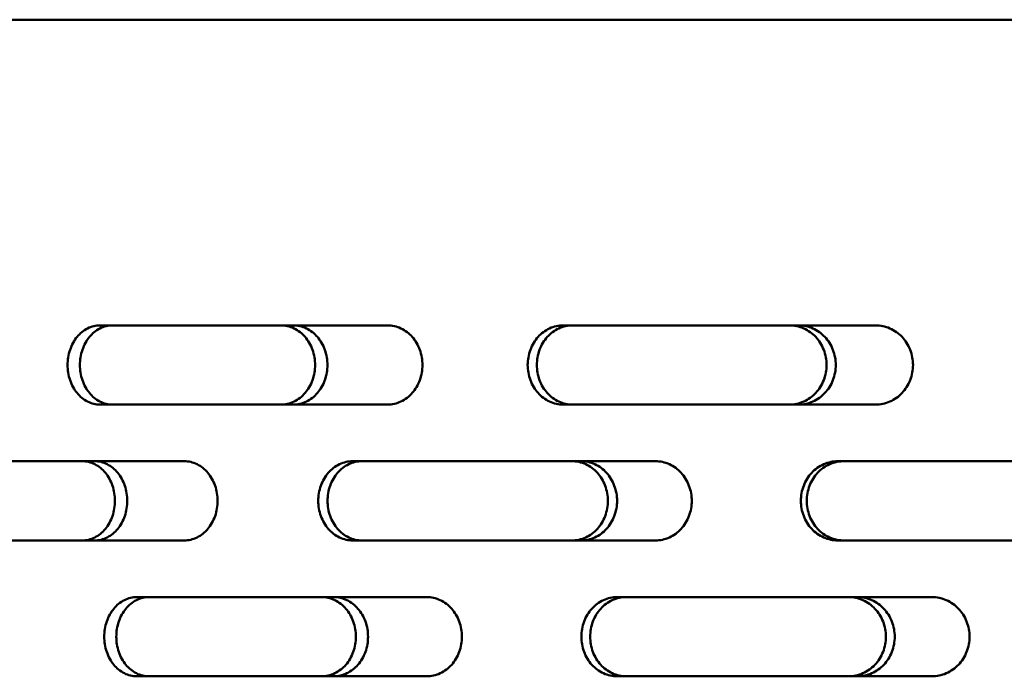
# Model space of a CAD drawing. Header units: millimetres. Extents: x -1106 to 8832, y -1538 to 1985.
# Tile 13 of 42: x 4983 to 5070, y 797 to 855. Entities that reach past the tile are written whole.
import ezdxf

# ---------------------------------------------------------------- set-up
doc = ezdxf.new("R2010")
doc.units = ezdxf.units.MM
doc.layers.add('Видимый контур (ГОСТ)', color=7, linetype='Continuous', lineweight=50)

msp = doc.modelspace()

# ---------------------------------------------------------------- linework, layer by layer
at = {"layer": 'Видимый контур (ГОСТ)'}
for p, q in [((5466.39, 855.137), (4861.39, 855.137)), ((5015.787, 828.137), (4990.386, 828.137)), ((5058.872, 828.137), (5031.286, 828.137)), ((4990.386, 821.137), (5015.787, 821.137)), ((5031.286, 821.137), (5058.872, 821.137)), ((4997.836, 816.137), (4973.572, 816.137)), ((5039.435, 816.137), (5012.698, 816.137)), ((5084.098, 816.137), (5055.546, 816.137)), ((4973.572, 809.137), (4997.836, 809.137)), ((5012.698, 809.137), (5039.435, 809.137)), ((5055.546, 809.137), (5084.098, 809.137)), ((5019.252, 804.137), (4993.644, 804.137)), ((5063.839, 804.137), (5036.051, 804.137)), ((4993.644, 797.137), (5019.252, 797.137)), ((5036.051, 797.137), (5063.839, 797.137))]:
    msp.add_line(p, q, dxfattribs=at)
for points, knots in [([(4990.386, 821.137), (4990.026, 821.137), (4989.642, 821.225), (4988.937, 821.582), (4988.616, 821.851), (4988.11, 822.473), (4987.89, 822.867), (4987.6, 823.729), (4987.528, 824.197), (4987.528, 825.076), (4987.6, 825.545), (4987.89, 826.408), (4988.11, 826.801), (4988.616, 827.423), (4988.937, 827.692), (4989.642, 828.049), (4990.026, 828.137), (4990.386, 828.137)], [0.527482, 0.527482, 0.527482, 0.527482, 0.659428, 0.659428, 0.791375, 0.791375, 0.923215, 0.923215, 1.055054, 1.055054, 1.186922, 1.186922, 1.318789, 1.318789, 1.450708, 1.450708, 1.582627, 1.582627, 1.582627, 1.582627]), ([(4991.476, 828.137), (4991.116, 828.137), (4990.732, 828.049), (4990.027, 827.692), (4989.706, 827.422), (4989.2, 826.801), (4988.981, 826.407), (4988.69, 825.545), (4988.619, 825.076), (4988.619, 824.197), (4988.69, 823.729), (4988.981, 822.867), (4989.2, 822.473), (4989.706, 821.851), (4990.027, 821.582), (4990.732, 821.225), (4991.116, 821.137), (4991.476, 821.137)], [0.527483, 0.527483, 0.527483, 0.527483, 0.659431, 0.659431, 0.79138, 0.79138, 0.923219, 0.923219, 1.055059, 1.055059, 1.186898, 1.186898, 1.318737, 1.318737, 1.450686, 1.450686, 1.582634, 1.582634, 1.582634, 1.582634]), ([(5006.376, 821.137), (5006.752, 821.137), (5007.153, 821.225), (5007.891, 821.582), (5008.229, 821.851), (5008.762, 822.473), (5008.994, 822.866), (5009.301, 823.729), (5009.377, 824.197), (5009.377, 824.637), (5009.377, 825.076), (5009.301, 825.545), (5008.994, 826.408), (5008.762, 826.801), (5008.229, 827.423), (5007.891, 827.692), (5007.153, 828.049), (5006.752, 828.137), (5006.376, 828.137)], [1.582379, 1.582379, 1.582379, 1.582379, 1.714293, 1.714293, 1.846207, 1.846207, 1.978047, 1.978047, 2.109888, 2.109888, 2.109888, 2.241748, 2.241748, 2.373608, 2.373608, 2.505502, 2.505502, 2.637397, 2.637397, 2.637397, 2.637397]), ([(5007.466, 828.137), (5007.841, 828.137), (5008.242, 828.049), (5008.981, 827.692), (5009.319, 827.422), (5009.853, 826.801), (5010.084, 826.407), (5010.391, 825.545), (5010.467, 825.076), (5010.467, 824.637), (5010.467, 824.197), (5010.391, 823.729), (5010.084, 822.866), (5009.853, 822.473), (5009.319, 821.851), (5008.981, 821.582), (5008.242, 821.225), (5007.841, 821.137), (5007.466, 821.137)], [1.582383, 1.582383, 1.582383, 1.582383, 1.714298, 1.714298, 1.846213, 1.846213, 1.978053, 1.978053, 2.109894, 2.109894, 2.109894, 2.241734, 2.241734, 2.373575, 2.373575, 2.50549, 2.50549, 2.637404, 2.637404, 2.637404, 2.637404]), ([(5015.787, 828.137), (5016.171, 828.137), (5016.581, 828.049), (5017.336, 827.692), (5017.682, 827.423), (5018.227, 826.801), (5018.464, 826.408), (5018.779, 825.546), (5018.856, 825.077), (5018.856, 824.637), (5018.856, 824.197), (5018.779, 823.729), (5018.465, 822.867), (5018.228, 822.474), (5017.683, 821.852), (5017.337, 821.582), (5016.581, 821.225), (5016.171, 821.137), (5015.787, 821.137)], [1.583655, 1.583655, 1.583655, 1.583655, 1.715739, 1.715739, 1.847822, 1.847822, 1.979737, 1.979737, 2.111653, 2.111653, 2.111653, 2.243484, 2.243484, 2.375315, 2.375315, 2.507483, 2.507483, 2.639651, 2.639651, 2.639651, 2.639651]), ([(5031.286, 821.137), (5030.891, 821.137), (5030.469, 821.225), (5029.695, 821.582), (5029.342, 821.851), (5028.786, 822.473), (5028.545, 822.867), (5028.225, 823.729), (5028.146, 824.197), (5028.146, 825.076), (5028.225, 825.545), (5028.545, 826.408), (5028.786, 826.801), (5029.343, 827.423), (5029.696, 827.692), (5030.47, 828.049), (5030.891, 828.137), (5031.286, 828.137)], [0.527482, 0.527482, 0.527482, 0.527482, 0.659428, 0.659428, 0.791375, 0.791375, 0.923215, 0.923215, 1.055054, 1.055054, 1.186922, 1.186922, 1.318789, 1.318789, 1.450708, 1.450708, 1.582627, 1.582627, 1.582627, 1.582627]), ([(5032.1, 828.137), (5031.705, 828.137), (5031.283, 828.049), (5030.509, 827.692), (5030.157, 827.422), (5029.6, 826.801), (5029.359, 826.407), (5029.039, 825.545), (5028.961, 825.076), (5028.961, 824.197), (5029.039, 823.729), (5029.359, 822.867), (5029.6, 822.473), (5030.157, 821.851), (5030.509, 821.582), (5031.283, 821.225), (5031.705, 821.137), (5032.1, 821.137)], [0.527483, 0.527483, 0.527483, 0.527483, 0.659431, 0.659431, 0.79138, 0.79138, 0.923219, 0.923219, 1.055059, 1.055059, 1.186898, 1.186898, 1.318737, 1.318737, 1.450686, 1.450686, 1.582634, 1.582634, 1.582634, 1.582634]), ([(5051.272, 821.137), (5051.68, 821.137), (5052.116, 821.225), (5052.919, 821.582), (5053.285, 821.852), (5053.865, 822.473), (5054.116, 822.867), (5054.449, 823.729), (5054.531, 824.197), (5054.531, 824.637), (5054.531, 825.076), (5054.449, 825.545), (5054.116, 826.408), (5053.864, 826.801), (5053.285, 827.423), (5052.918, 827.692), (5052.116, 828.049), (5051.68, 828.137), (5051.272, 828.137)], [1.582604, 1.582604, 1.582604, 1.582604, 1.714565, 1.714565, 1.846526, 1.846526, 1.978365, 1.978365, 2.110204, 2.110204, 2.110204, 2.242075, 2.242075, 2.373945, 2.373945, 2.505875, 2.505875, 2.637804, 2.637804, 2.637804, 2.637804]), ([(5052.086, 828.137), (5052.494, 828.137), (5052.93, 828.049), (5053.733, 827.692), (5054.1, 827.422), (5054.679, 826.801), (5054.93, 826.407), (5055.263, 825.545), (5055.345, 825.076), (5055.345, 824.637), (5055.345, 824.197), (5055.263, 823.729), (5054.93, 822.867), (5054.679, 822.473), (5054.1, 821.852), (5053.733, 821.582), (5052.93, 821.225), (5052.494, 821.137), (5052.086, 821.137)], [1.582611, 1.582611, 1.582611, 1.582611, 1.714574, 1.714574, 1.846536, 1.846536, 1.978375, 1.978375, 2.110214, 2.110214, 2.110214, 2.242053, 2.242053, 2.373892, 2.373892, 2.505855, 2.505855, 2.637817, 2.637817, 2.637817, 2.637817]), ([(5058.872, 828.137), (5059.285, 828.137), (5059.726, 828.049), (5060.538, 827.692), (5060.909, 827.423), (5061.495, 826.801), (5061.749, 826.408), (5062.086, 825.546), (5062.169, 825.077), (5062.169, 824.637), (5062.169, 824.197), (5062.086, 823.729), (5061.749, 822.867), (5061.495, 822.474), (5060.91, 821.852), (5060.539, 821.582), (5059.726, 821.225), (5059.285, 821.137), (5058.872, 821.137)], [1.583655, 1.583655, 1.583655, 1.583655, 1.715739, 1.715739, 1.847822, 1.847822, 1.979737, 1.979737, 2.111653, 2.111653, 2.111653, 2.243484, 2.243484, 2.375315, 2.375315, 2.507483, 2.507483, 2.639651, 2.639651, 2.639651, 2.639651]), ([(4988.838, 809.137), (4989.196, 809.137), (4989.58, 809.225), (4990.286, 809.582), (4990.609, 809.851), (4991.119, 810.473), (4991.34, 810.866), (4991.633, 811.729), (4991.706, 812.197), (4991.706, 812.637), (4991.706, 813.076), (4991.633, 813.545), (4991.34, 814.407), (4991.119, 814.801), (4990.609, 815.422), (4990.286, 815.692), (4989.58, 816.049), (4989.196, 816.137), (4988.838, 816.137)], [1.582824, 1.582824, 1.582824, 1.582824, 1.714758, 1.714758, 1.846693, 1.846693, 1.978526, 1.978526, 2.11036, 2.11036, 2.11036, 2.242193, 2.242193, 2.374026, 2.374026, 2.505961, 2.505961, 2.637896, 2.637896, 2.637896, 2.637896]), ([(4989.928, 816.137), (4990.287, 816.137), (4990.67, 816.049), (4991.376, 815.692), (4991.698, 815.422), (4992.208, 814.801), (4992.43, 814.407), (4992.723, 813.545), (4992.795, 813.076), (4992.795, 812.637), (4992.795, 812.197), (4992.723, 811.729), (4992.43, 810.866), (4992.208, 810.473), (4991.698, 809.851), (4991.376, 809.582), (4990.67, 809.225), (4990.287, 809.137), (4989.928, 809.137)], [1.582833, 1.582833, 1.582833, 1.582833, 1.71477, 1.71477, 1.846706, 1.846706, 1.978539, 1.978539, 2.110372, 2.110372, 2.110372, 2.242205, 2.242205, 2.374038, 2.374038, 2.505975, 2.505975, 2.637911, 2.637911, 2.637911, 2.637911]), ([(4997.836, 816.137), (4998.203, 816.137), (4998.596, 816.049), (4999.319, 815.692), (4999.649, 815.422), (5000.171, 814.801), (5000.398, 814.407), (5000.699, 813.545), (5000.773, 813.076), (5000.773, 812.637), (5000.773, 812.197), (5000.699, 811.729), (5000.398, 810.866), (5000.171, 810.473), (4999.649, 809.851), (4999.319, 809.582), (4998.596, 809.225), (4998.203, 809.137), (4997.836, 809.137)], [1.582116, 1.582116, 1.582116, 1.582116, 1.713957, 1.713957, 1.845797, 1.845797, 1.977638, 1.977638, 2.10948, 2.10948, 2.10948, 2.241321, 2.241321, 2.373162, 2.373162, 2.505002, 2.505002, 2.636843, 2.636843, 2.636843, 2.636843]), ([(5012.698, 809.137), (5012.315, 809.137), (5011.907, 809.225), (5011.156, 809.583), (5010.814, 809.853), (5010.276, 810.475), (5010.043, 810.868), (5009.734, 811.729), (5009.658, 812.197), (5009.658, 813.076), (5009.734, 813.545), (5010.043, 814.406), (5010.276, 814.799), (5010.814, 815.421), (5011.156, 815.691), (5011.907, 816.049), (5012.315, 816.137), (5012.698, 816.137)], [0.528676, 0.528676, 0.528676, 0.528676, 0.661341, 0.661341, 0.794007, 0.794007, 0.925818, 0.925818, 1.057628, 1.057628, 1.189438, 1.189438, 1.321249, 1.321249, 1.453914, 1.453914, 1.58658, 1.58658, 1.58658, 1.58658]), ([(5013.516, 816.137), (5013.133, 816.137), (5012.725, 816.049), (5011.975, 815.691), (5011.633, 815.421), (5011.095, 814.799), (5010.862, 814.406), (5010.553, 813.545), (5010.477, 813.076), (5010.477, 812.197), (5010.553, 811.729), (5010.862, 810.868), (5011.095, 810.475), (5011.633, 809.853), (5011.975, 809.583), (5012.725, 809.225), (5013.133, 809.137), (5013.516, 809.137)], [0.528693, 0.528693, 0.528693, 0.528693, 0.66137, 0.66137, 0.794047, 0.794047, 0.925857, 0.925857, 1.057667, 1.057667, 1.189477, 1.189477, 1.321287, 1.321287, 1.453964, 1.453964, 1.586641, 1.586641, 1.586641, 1.586641]), ([(5032.065, 809.137), (5032.46, 809.137), (5032.883, 809.225), (5033.661, 809.582), (5034.017, 809.851), (5034.578, 810.473), (5034.822, 810.866), (5035.145, 811.729), (5035.225, 812.197), (5035.225, 812.637), (5035.225, 813.076), (5035.145, 813.545), (5034.822, 814.407), (5034.578, 814.801), (5034.017, 815.422), (5033.661, 815.692), (5032.883, 816.049), (5032.46, 816.137), (5032.065, 816.137)], [1.582547, 1.582547, 1.582547, 1.582547, 1.714441, 1.714441, 1.846335, 1.846335, 1.978171, 1.978171, 2.110007, 2.110007, 2.110007, 2.241843, 2.241843, 2.373679, 2.373679, 2.505573, 2.505573, 2.637467, 2.637467, 2.637467, 2.637467]), ([(5032.879, 816.137), (5033.274, 816.137), (5033.697, 816.049), (5034.475, 815.692), (5034.83, 815.422), (5035.392, 814.801), (5035.636, 814.407), (5035.959, 813.545), (5036.038, 813.076), (5036.038, 812.637), (5036.038, 812.197), (5035.959, 811.729), (5035.636, 810.866), (5035.392, 810.473), (5034.83, 809.851), (5034.475, 809.582), (5033.697, 809.225), (5033.274, 809.137), (5032.879, 809.137)], [1.582553, 1.582553, 1.582553, 1.582553, 1.714448, 1.714448, 1.846342, 1.846342, 1.978179, 1.978179, 2.110015, 2.110015, 2.110015, 2.241851, 2.241851, 2.373687, 2.373687, 2.505581, 2.505581, 2.637476, 2.637476, 2.637476, 2.637476]), ([(5039.435, 816.137), (5039.835, 816.137), (5040.263, 816.049), (5041.05, 815.692), (5041.41, 815.422), (5041.979, 814.801), (5042.225, 814.407), (5042.552, 813.545), (5042.633, 813.076), (5042.633, 812.637), (5042.633, 812.197), (5042.552, 811.729), (5042.225, 810.866), (5041.979, 810.473), (5041.41, 809.851), (5041.05, 809.582), (5040.263, 809.225), (5039.835, 809.137), (5039.435, 809.137)], [1.582116, 1.582116, 1.582116, 1.582116, 1.713957, 1.713957, 1.845797, 1.845797, 1.977638, 1.977638, 2.10948, 2.10948, 2.10948, 2.241321, 2.241321, 2.373162, 2.373162, 2.505002, 2.505002, 2.636843, 2.636843, 2.636843, 2.636843]), ([(5055.546, 809.137), (5055.133, 809.137), (5054.693, 809.225), (5053.883, 809.583), (5053.514, 809.853), (5052.933, 810.475), (5052.681, 810.868), (5052.348, 811.729), (5052.266, 812.197), (5052.266, 813.076), (5052.348, 813.545), (5052.681, 814.406), (5052.933, 814.799), (5053.514, 815.421), (5053.883, 815.691), (5054.693, 816.049), (5055.133, 816.137), (5055.546, 816.137)], [0.528676, 0.528676, 0.528676, 0.528676, 0.661341, 0.661341, 0.794007, 0.794007, 0.925818, 0.925818, 1.057628, 1.057628, 1.189438, 1.189438, 1.321249, 1.321249, 1.453914, 1.453914, 1.58658, 1.58658, 1.58658, 1.58658]), ([(5056.066, 816.137), (5055.654, 816.137), (5055.214, 816.049), (5054.404, 815.691), (5054.035, 815.421), (5053.454, 814.799), (5053.202, 814.406), (5052.869, 813.545), (5052.787, 813.076), (5052.787, 812.197), (5052.869, 811.729), (5053.202, 810.868), (5053.454, 810.475), (5054.035, 809.853), (5054.404, 809.583), (5055.214, 809.225), (5055.654, 809.137), (5056.066, 809.137)], [0.528693, 0.528693, 0.528693, 0.528693, 0.66137, 0.66137, 0.794047, 0.794047, 0.925857, 0.925857, 1.057667, 1.057667, 1.189477, 1.189477, 1.321287, 1.321287, 1.453964, 1.453964, 1.586641, 1.586641, 1.586641, 1.586641]), ([(4993.644, 797.137), (4993.281, 797.137), (4992.894, 797.225), (4992.182, 797.582), (4991.858, 797.851), (4991.347, 798.473), (4991.126, 798.867), (4990.832, 799.729), (4990.76, 800.197), (4990.76, 801.076), (4990.832, 801.545), (4991.126, 802.407), (4991.347, 802.801), (4991.858, 803.422), (4992.182, 803.692), (4992.894, 804.049), (4993.281, 804.137), (4993.644, 804.137)], [0.527482, 0.527482, 0.527482, 0.527482, 0.659428, 0.659428, 0.791375, 0.791375, 0.923215, 0.923215, 1.055054, 1.055054, 1.186894, 1.186894, 1.318733, 1.318733, 1.45068, 1.45068, 1.582627, 1.582627, 1.582627, 1.582627]), ([(4994.712, 804.137), (4994.349, 804.137), (4993.962, 804.049), (4993.251, 803.692), (4992.926, 803.422), (4992.415, 802.801), (4992.194, 802.407), (4991.901, 801.545), (4991.829, 801.076), (4991.829, 800.197), (4991.901, 799.728), (4992.194, 798.866), (4992.416, 798.473), (4992.927, 797.851), (4993.251, 797.582), (4993.962, 797.225), (4994.349, 797.137), (4994.712, 797.137)], [0.527483, 0.527483, 0.527483, 0.527483, 0.659431, 0.659431, 0.79138, 0.79138, 0.923219, 0.923219, 1.055059, 1.055059, 1.186926, 1.186926, 1.318794, 1.318794, 1.450714, 1.450714, 1.582634, 1.582634, 1.582634, 1.582634]), ([(5009.96, 797.137), (5010.339, 797.137), (5010.743, 797.225), (5011.488, 797.582), (5011.828, 797.851), (5012.366, 798.473), (5012.599, 798.866), (5012.909, 799.729), (5012.985, 800.197), (5012.985, 800.637), (5012.985, 801.076), (5012.909, 801.545), (5012.599, 802.407), (5012.366, 802.801), (5011.828, 803.422), (5011.488, 803.692), (5010.743, 804.049), (5010.339, 804.137), (5009.96, 804.137)], [1.582395, 1.582395, 1.582395, 1.582395, 1.714312, 1.714312, 1.846229, 1.846229, 1.978069, 1.978069, 2.10991, 2.10991, 2.10991, 2.24175, 2.24175, 2.373591, 2.373591, 2.505508, 2.505508, 2.637425, 2.637425, 2.637425, 2.637425]), ([(5011.028, 804.137), (5011.406, 804.137), (5011.811, 804.049), (5012.556, 803.692), (5012.896, 803.422), (5013.434, 802.801), (5013.667, 802.407), (5013.977, 801.545), (5014.053, 801.076), (5014.053, 800.637), (5014.053, 800.197), (5013.977, 799.729), (5013.667, 798.866), (5013.434, 798.473), (5012.896, 797.851), (5012.555, 797.582), (5011.811, 797.225), (5011.406, 797.137), (5011.028, 797.137)], [1.582399, 1.582399, 1.582399, 1.582399, 1.714317, 1.714317, 1.846235, 1.846235, 1.978076, 1.978076, 2.109916, 2.109916, 2.109916, 2.241777, 2.241777, 2.373638, 2.373638, 2.505536, 2.505536, 2.637433, 2.637433, 2.637433, 2.637433]), ([(5019.252, 804.137), (5019.639, 804.137), (5020.052, 804.049), (5020.813, 803.691), (5021.162, 803.422), (5021.711, 802.8), (5021.949, 802.407), (5022.265, 801.545), (5022.343, 801.076), (5022.343, 800.637), (5022.343, 800.197), (5022.265, 799.729), (5021.949, 798.867), (5021.711, 798.474), (5021.162, 797.852), (5020.813, 797.582), (5020.052, 797.225), (5019.639, 797.137), (5019.252, 797.137)], [1.583655, 1.583655, 1.583655, 1.583655, 1.715823, 1.715823, 1.847991, 1.847991, 1.979822, 1.979822, 2.111653, 2.111653, 2.111653, 2.243484, 2.243484, 2.375315, 2.375315, 2.507483, 2.507483, 2.639651, 2.639651, 2.639651, 2.639651]), ([(5036.051, 797.137), (5035.653, 797.137), (5035.228, 797.225), (5034.447, 797.582), (5034.091, 797.851), (5033.53, 798.473), (5033.287, 798.867), (5032.964, 799.729), (5032.885, 800.197), (5032.885, 801.076), (5032.964, 801.545), (5033.287, 802.407), (5033.53, 802.801), (5034.091, 803.422), (5034.447, 803.692), (5035.228, 804.049), (5035.653, 804.137), (5036.051, 804.137)], [0.527482, 0.527482, 0.527482, 0.527482, 0.659428, 0.659428, 0.791375, 0.791375, 0.923215, 0.923215, 1.055054, 1.055054, 1.186894, 1.186894, 1.318733, 1.318733, 1.45068, 1.45068, 1.582627, 1.582627, 1.582627, 1.582627]), ([(5036.833, 804.137), (5036.435, 804.137), (5036.01, 804.049), (5035.229, 803.692), (5034.873, 803.422), (5034.312, 802.801), (5034.069, 802.407), (5033.747, 801.545), (5033.667, 801.076), (5033.667, 800.197), (5033.747, 799.728), (5034.069, 798.866), (5034.312, 798.473), (5034.874, 797.851), (5035.23, 797.582), (5036.01, 797.225), (5036.435, 797.137), (5036.833, 797.137)], [0.527483, 0.527483, 0.527483, 0.527483, 0.659431, 0.659431, 0.79138, 0.79138, 0.923219, 0.923219, 1.055059, 1.055059, 1.186926, 1.186926, 1.318794, 1.318794, 1.450714, 1.450714, 1.582634, 1.582634, 1.582634, 1.582634]), ([(5056.488, 797.137), (5056.9, 797.137), (5057.339, 797.225), (5058.147, 797.582), (5058.516, 797.852), (5059.1, 798.473), (5059.353, 798.867), (5059.688, 799.729), (5059.771, 800.197), (5059.771, 800.637), (5059.771, 801.076), (5059.688, 801.545), (5059.353, 802.407), (5059.1, 802.801), (5058.516, 803.422), (5058.147, 803.692), (5057.339, 804.049), (5056.9, 804.137), (5056.488, 804.137)], [1.582635, 1.582635, 1.582635, 1.582635, 1.714602, 1.714602, 1.846569, 1.846569, 1.978408, 1.978408, 2.110247, 2.110247, 2.110247, 2.242085, 2.242085, 2.373924, 2.373924, 2.505891, 2.505891, 2.637858, 2.637858, 2.637858, 2.637858]), ([(5057.27, 804.137), (5057.682, 804.137), (5058.121, 804.049), (5058.929, 803.692), (5059.299, 803.422), (5059.882, 802.801), (5060.135, 802.407), (5060.471, 801.545), (5060.553, 801.076), (5060.553, 800.637), (5060.553, 800.197), (5060.471, 799.728), (5060.135, 798.866), (5059.882, 798.473), (5059.298, 797.851), (5058.929, 797.582), (5058.121, 797.225), (5057.682, 797.137), (5057.27, 797.137)], [1.582642, 1.582642, 1.582642, 1.582642, 1.714611, 1.714611, 1.84658, 1.84658, 1.978419, 1.978419, 2.110257, 2.110257, 2.110257, 2.24213, 2.24213, 2.374002, 2.374002, 2.505937, 2.505937, 2.637873, 2.637873, 2.637873, 2.637873]), ([(5063.839, 804.137), (5064.255, 804.137), (5064.699, 804.049), (5065.516, 803.691), (5065.889, 803.422), (5066.479, 802.8), (5066.734, 802.407), (5067.073, 801.545), (5067.157, 801.076), (5067.157, 800.637), (5067.157, 800.197), (5067.073, 799.729), (5066.734, 798.867), (5066.479, 798.474), (5065.889, 797.852), (5065.516, 797.582), (5064.699, 797.225), (5064.255, 797.137), (5063.839, 797.137)], [1.583655, 1.583655, 1.583655, 1.583655, 1.715823, 1.715823, 1.847991, 1.847991, 1.979822, 1.979822, 2.111653, 2.111653, 2.111653, 2.243484, 2.243484, 2.375315, 2.375315, 2.507483, 2.507483, 2.639651, 2.639651, 2.639651, 2.639651])]:
    msp.add_open_spline(points, degree=3, knots=knots, dxfattribs=at)

doc.saveas('drawing.dxf')
